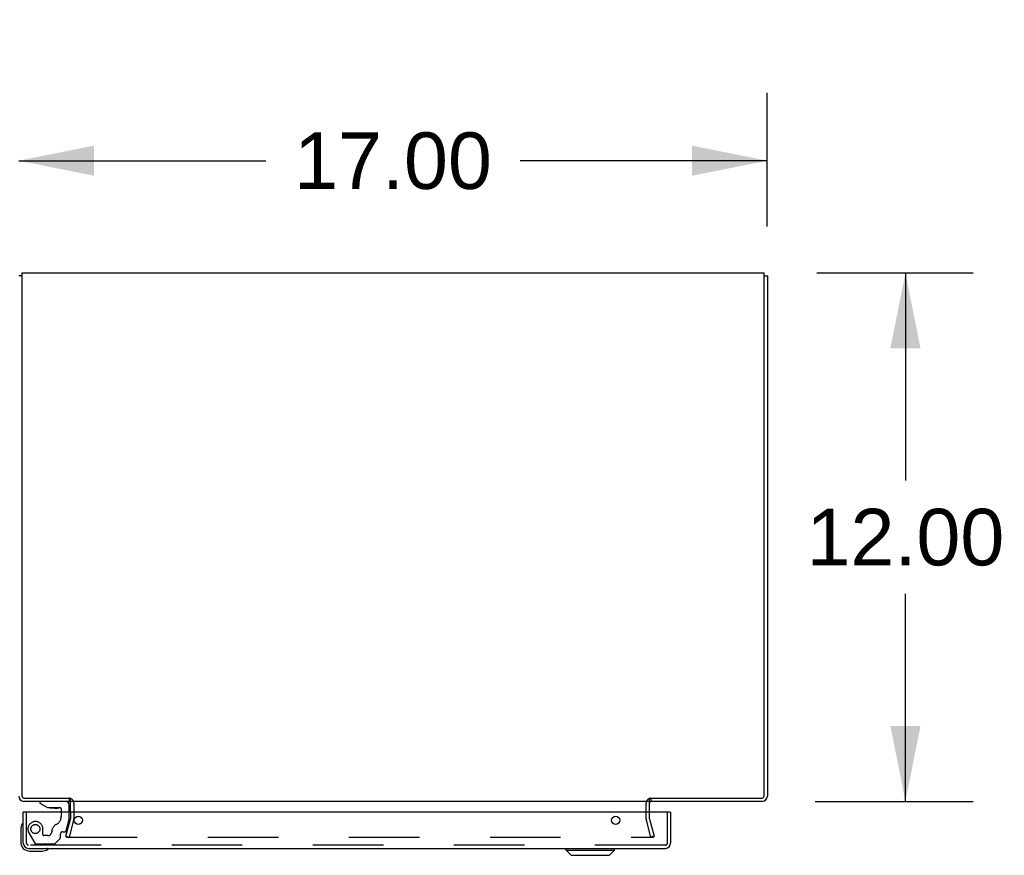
# Model space of a CAD drawing. Header units: inches. Extents: x 0 to 291, y 0 to 188.
# Tile 95 of 113: x 120 to 142, y 149 to 168. Entities that reach past the tile are written whole.
import ezdxf

# ---------------------------------------------------------------- set-up
doc = ezdxf.new("R2010")
doc.units = ezdxf.units.IN
doc.header["$LTSCALE"] = 16.018896
doc.header["$MEASUREMENT"] = 0
doc.linetypes.add('HIDDEN', pattern=[0.2, 0.1, -0.1])
doc.layers.get('0').update_dxf_attribs({"linetype": 'CONTINUOUS'})
for name, color, linetype in [('DEFAULT_2', 8, 'HIDDEN'), ('DIMENSIONS', 7, 'CONTINUOUS'), ('EXR_ENCLOSURE_DOOR_ASSEMBLY', 7, 'CONTINUOUS')]:
    doc.layers.add(name, color=color, linetype=linetype)
doc.styles.get("Standard").update_dxf_attribs({"font": 'arial.ttf'})
doc.dimstyles.new('DIMSTYLE_1', dxfattribs={"dimtxt": 1.284938, "dimasz": 1.713251, "dimexe": 0.09, "dimexo": 0.07, "dimgap": 0.0375, "dimtad": 0, "dimtih": 1, "dimtoh": 1, "dimzin": 4, "dimdsep": 46, "dimtxsty": 'Standard', "dimblk": '_FILLED', "dimblk1": '_FILLED', "dimblk2": '_FILLED', "dimcen": 0.09, "dimadec": 3, "dimazin": 1, "dimtfac": 1, "dimtdec": 3, "dimtofl": 0, "dimtmove": 0, "dimatfit": 3, "dimldrblk": '_FILLED', "dimfxl": 0, "dimtolj": 1, "dimtzin": 4, "dimarcsym": 0})

# ---------------------------------------------------------------- blocks, each defined once
blk = doc.blocks.new('_FILLED')
at = {"color": 0, "linetype": 'ByBlock'}
blk.add_solid([(0, 0), (-1, 0.2), (-1, -0.2)], dxfattribs=at)
blk = doc.blocks.new('*D15')
at = {"layer": 'DIMENSIONS', "color": 2, "linetype": 'Continuous'}
for p, q in [((136.581, 163.256), (136.581, 166.29)), ((119.581, 164.748), (125.194, 164.748)), ((136.581, 164.748), (130.969, 164.748))]:
    blk.add_line(p, q, dxfattribs=at)
at = {"layer": 'DIMENSIONS', "color": 2, "linetype": 'Continuous', "xscale": 1.7132508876, "yscale": 1.7132508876, "zscale": 1.7132508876, "rotation": 180}
blk.add_blockref('_FILLED', (119.581, 164.748), dxfattribs=at)
at = {"layer": 'DIMENSIONS', "color": 2, "linetype": 'Continuous', "xscale": 1.7132508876, "yscale": 1.7132508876, "zscale": 1.7132508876}
blk.add_blockref('_FILLED', (136.581, 164.748), dxfattribs=at)
at = {"layer": 'DIMENSIONS', "color": 2, "linetype": 'Continuous', "insert": (128.081, 165.391), "char_height": 1.2849, "width": 4.49012, "attachment_point": 2, "line_spacing_factor": 0.9}
blk.add_mtext('17.00', dxfattribs=at)
blk = doc.blocks.new('*D16')
at = {"layer": 'DIMENSIONS', "color": 2, "linetype": 'Continuous'}
for p, q in [((137.706, 162.2), (141.259, 162.2)), ((139.717, 162.2), (139.717, 157.485)), ((139.717, 150.2), (139.717, 154.915)), ((137.664, 150.2), (141.259, 150.2))]:
    blk.add_line(p, q, dxfattribs=at)
at = {"layer": 'DIMENSIONS', "color": 2, "linetype": 'Continuous', "xscale": 1.7132508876, "yscale": 1.7132508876, "zscale": 1.7132508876}
for p, rotation in [((139.717, 162.2), 90), ((139.717, 150.2), 270)]:
    blk.add_blockref('_FILLED', p, dxfattribs=dict(at, rotation=rotation))
at = {"layer": 'DIMENSIONS', "color": 2, "linetype": 'Continuous', "insert": (139.717, 156.843), "char_height": 1.2849, "width": 4.49012, "attachment_point": 2, "line_spacing_factor": 0.9}
blk.add_mtext('12.00', dxfattribs=at)

msp = doc.modelspace()

# ---------------------------------------------------------------- linework, layer by layer
at = {"color": 7, "linetype": 'Continuous'}
for p, q in [((119.6564, 162.1371), (119.5814, 162.1371)), ((136.5064, 162.1371), (136.5814, 162.1371)), ((120.7294, 150.2751), (120.7294, 150.2001)), ((120.738, 150.2708), (120.7297, 150.2312)), ((133.9248, 150.2708), (133.9334, 150.2298)), ((133.9334, 150.2751), (133.9334, 150.2001))]:
    msp.add_line(p, q, dxfattribs=at)
at = {"color": 3, "linetype": 'Continuous'}
for p, q in [((119.6564, 162.2001), (136.5064, 162.2001)), ((119.6564, 150.3201), (119.6564, 162.2001)), ((136.5064, 150.3201), (136.5064, 162.2001)), ((136.5814, 162.1371), (136.5814, 150.3171)), ((119.7014, 150.2751), (120.7334, 150.2751)), ((120.7383, 150.2706), (120.7369, 150.2718)), ((120.7564, 149.9571), (120.7564, 150.2532)), ((133.9064, 149.9571), (133.9064, 150.2532)), ((133.9156, 150.2623), (133.9186, 150.2651)), ((133.9186, 150.2651), (133.9245, 150.2706)), ((133.9245, 150.2706), (133.9272, 150.273)), ((133.9272, 150.273), (133.9294, 150.2751)), ((133.9294, 150.2751), (136.4614, 150.2751)), ((120.7294, 150.2001), (119.6984, 150.2001)), ((133.9064, 150.2001), (120.7564, 150.2001)), ((136.4644, 150.2001), (133.9334, 150.2001))]:
    msp.add_line(p, q, dxfattribs=at)
at = {"color": 7, "linetype": 'Continuous'}
for points in [[(120.7348, 150.2738), (120.7335, 150.2743), (120.7321, 150.2747)], [(133.928, 150.2738), (133.9287, 150.274), (133.9294, 150.2743), (133.9301, 150.2745), (133.9307, 150.2747), (133.9314, 150.2749), (133.9319, 150.275), (133.9325, 150.2751), (133.933, 150.2751)]]:
    msp.add_lwpolyline(points, dxfattribs=at)
at = {"color": 3, "linetype": 'Continuous'}
for points in [[(120.7369, 150.2718), (120.7344, 150.2741), (120.7334, 150.2751)], [(120.7564, 150.2532), (120.7549, 150.2548), (120.7533, 150.2564), (120.7518, 150.2579), (120.7502, 150.2594), (120.7487, 150.2609), (120.7472, 150.2623), (120.7456, 150.2637), (120.7383, 150.2706)], [(133.9064, 150.2532), (133.9079, 150.2548), (133.9095, 150.2564), (133.911, 150.2579), (133.9126, 150.2594), (133.9141, 150.2609), (133.9156, 150.2623)], [(120.723, 150.1992), (120.7239, 150.1992), (120.7249, 150.1993), (120.726, 150.1995), (120.7271, 150.1998), (120.7282, 150.2), (120.7294, 150.2001)], [(133.9398, 150.1992), (133.9395, 150.1992), (133.9392, 150.1992), (133.9388, 150.1992), (133.9384, 150.1992), (133.9379, 150.1993), (133.9374, 150.1993), (133.9369, 150.1995), (133.9364, 150.1996), (133.9359, 150.1997), (133.9354, 150.1999), (133.9348, 150.2), (133.9343, 150.2001), (133.9339, 150.2001), (133.9334, 150.2001)]]:
    msp.add_lwpolyline(points, dxfattribs=at)
for centre, radius, start, end in [((119.6984, 150.3171), 0.117, 180, 270), ((119.7014, 150.3201), 0.045, 180, 270), ((136.4614, 150.3201), 0.045, 270, 360), ((136.4644, 150.3171), 0.117, 270, 360), ((120.7144, 150.1581), 0.042, 78.17863, 90), ((120.7144, 150.1581), 0.042, 0, 75.16665), ((133.9484, 150.1581), 0.042, 90, 180)]:
    msp.add_arc(centre, radius, start, end, dxfattribs=at)
at = {"color": 7, "linetype": 'Continuous'}
for centre, start, end in [((119.6984, 150.3171), 180, 270), ((136.4644, 150.3171), 270, 360)]:
    msp.add_arc(centre, 0.042, start, end, dxfattribs=at)
at = {"layer": 'DEFAULT_2', "color": 8, "linetype": 'HIDDEN'}
for p, q in [((120.8314, 150.1581), (120.8314, 149.7995)), ((133.8314, 149.7995), (133.8314, 150.1581)), ((120.7564, 149.9571), (120.7564, 149.7995)), ((133.9064, 149.7995), (133.9064, 149.9571)), ((120.6521, 149.4069), (120.7555, 149.793)), ((120.828, 149.7736), (120.7245, 149.3875)), ((133.9383, 149.3875), (133.8348, 149.7736)), ((133.9073, 149.793), (134.0107, 149.4069)), ((120.6521, 149.4069), (120.7245, 149.3875)), ((120.6727, 149.3875), (133.9901, 149.3875)), ((134.0107, 149.4069), (133.9383, 149.3875))]:
    msp.add_line(p, q, dxfattribs=at)
for points in [[(120.6577, 149.402), (120.6577, 149.4026), (120.6578, 149.4041), (120.6581, 149.4055)], [(120.6727, 149.3875), (120.6712, 149.3876), (120.6697, 149.3878), (120.6682, 149.3882), (120.6668, 149.3887), (120.6654, 149.3893), (120.6641, 149.3901), (120.6629, 149.391), (120.6618, 149.392), (120.6608, 149.3931), (120.66, 149.3943), (120.6592, 149.3956), (120.6586, 149.3969), (120.6582, 149.3983), (120.6579, 149.3997), (120.6577, 149.4012), (120.6577, 149.402)], [(134.0051, 149.402), (134.0051, 149.4012), (134.0049, 149.3997), (134.0046, 149.3983), (134.0042, 149.3969), (134.0036, 149.3956), (134.0028, 149.3943), (134.002, 149.3931), (134.001, 149.392), (133.9999, 149.391), (133.9987, 149.3901), (133.9974, 149.3893), (133.996, 149.3887), (133.9946, 149.3882), (133.9931, 149.3878), (133.9916, 149.3876), (133.9901, 149.3875)], [(134.0047, 149.4055), (134.005, 149.4041), (134.0051, 149.4026), (134.0051, 149.402)]]:
    msp.add_lwpolyline(points, dxfattribs=at)
for centre, radius, start, end in [((120.7144, 150.1581), 0.117, 0, 78.17863), ((133.9484, 150.1581), 0.117, 101.82137, 180), ((120.7314, 149.7995), 0.025, 345, 360), ((120.7314, 149.7995), 0.1, 345, 360), ((133.9314, 149.7995), 0.1, 180, 195), ((133.9314, 149.7995), 0.025, 180, 195)]:
    msp.add_arc(centre, radius, start, end, dxfattribs=at)
at = {"layer": 'EXR_ENCLOSURE_DOOR_ASSEMBLY', "color": 7, "linetype": 'Continuous'}
for p, q in [((120.0599, 150.2001), (120.0599, 150.1611)), ((120.0599, 150.1611), (120.2359, 150.0621)), ((120.2359, 150.0621), (120.5129, 150.0621)), ((120.3944, 150.0456), (120.3244, 150.0456)), ((120.3944, 150.0456), (120.3948, 150.0456)), ((120.3948, 150.0456), (120.4644, 150.0456)), ((120.5439, 150.0311), (120.5439, 149.9571)), ((120.7289, 149.9571), (120.7289, 150.1211)), ((119.7009, 149.9571), (119.6859, 149.9571)), ((134.3709, 149.9571), (134.3859, 149.9571)), ((119.6726, 149.697), (119.6709, 149.6904)), ((119.6259, 149.5615), (119.6259, 149.2721)), ((119.8259, 149.0721), (120.1153, 149.0721)), ((120.2441, 149.1171), (120.2508, 149.1188)), ((132.0097, 149.0928), (132.0097, 149.1321)), ((132.0097, 149.0928), (133.1121, 149.0928)), ((132.1278, 148.9747), (132.0097, 149.0928)), ((132.1278, 148.9747), (132.994, 148.9747)), ((132.994, 148.9747), (133.1121, 149.0928)), ((133.1121, 149.0928), (133.1121, 149.1321))]:
    msp.add_line(p, q, dxfattribs=at)
at = {"layer": 'EXR_ENCLOSURE_DOOR_ASSEMBLY', "color": 3, "linetype": 'Continuous'}
for p, q in [((119.6859, 149.2491), (119.6859, 149.9571)), ((134.3709, 149.9571), (119.7009, 149.9571)), ((134.3859, 149.9571), (134.3859, 149.2491)), ((119.8029, 149.1321), (134.2689, 149.1321))]:
    msp.add_line(p, q, dxfattribs=at)
at = {"layer": 'EXR_ENCLOSURE_DOOR_ASSEMBLY', "color": 8, "linetype": 'HIDDEN'}
for p, q in [((119.7609, 149.2491), (119.7609, 149.9571)), ((120.5439, 149.9571), (120.5439, 149.8471)), ((120.7289, 149.7901), (120.7289, 149.9571)), ((134.3109, 149.2491), (134.3109, 149.9571)), ((120.6603, 149.5341), (120.7289, 149.7901)), ((119.8119, 149.4841), (119.9465, 149.2511)), ((120.1329, 149.4371), (120.1329, 149.5701)), ((120.2429, 149.4211), (120.1489, 149.4211)), ((120.406, 149.2449), (120.521, 149.36)), ((120.5269, 149.3741), (120.5269, 149.4521)), ((120.5859, 149.5111), (120.6304, 149.5111)), ((134.2689, 149.2071), (119.8029, 149.2071)), ((119.9724, 149.2361), (120.3848, 149.2361))]:
    msp.add_line(p, q, dxfattribs=at)
at = {"layer": 'EXR_ENCLOSURE_DOOR_ASSEMBLY', "color": 3, "linetype": 'Continuous'}
for centre in [(120.9359, 149.7691), (133.1359, 149.7691)]:
    msp.add_circle(centre, 0.094, dxfattribs=at)
at = {"layer": 'EXR_ENCLOSURE_DOOR_ASSEMBLY', "color": 8, "linetype": 'HIDDEN'}
msp.add_circle((119.9609, 149.5701), 0.103, dxfattribs=at)
at = {"layer": 'EXR_ENCLOSURE_DOOR_ASSEMBLY', "color": 7, "linetype": 'Continuous'}
for centre, radius, start, end in [((120.3244, 150.1356), 0.09, 234.81225, 270), ((120.4644, 150.1356), 0.09, 270, 304.92318), ((120.5129, 150.0311), 0.031, 0, 90), ((120.6499, 150.1211), 0.079, 0, 90), ((119.8759, 149.5615), 0.25, 149.11011, 180), ((119.6742, 149.6821), 0.015, 96.37959, 149.11011), ((119.6709, 149.6821), 0.015, 0, 83.62041), ((119.8259, 149.2721), 0.2, 180, 270), ((120.1153, 149.3221), 0.25, 270, 300.88989), ((120.2359, 149.1171), 0.015, 6.37959, 90), ((120.2359, 149.1205), 0.015, 300.88989, 353.62041)]:
    msp.add_arc(centre, radius, start, end, dxfattribs=at)
at = {"layer": 'EXR_ENCLOSURE_DOOR_ASSEMBLY', "color": 8, "linetype": 'HIDDEN'}
for centre, radius, start, end in [((120.3559, 149.8471), 0.188, 295.7418, 360), ((119.9609, 149.5701), 0.172, 0, 210), ((120.5179, 149.5111), 0.185, 115.7418, 180), ((120.1489, 149.4371), 0.016, 180, 270), ((120.2429, 149.5111), 0.09, 270, 360), ((120.5069, 149.3741), 0.02, 315, 360), ((120.5859, 149.4521), 0.059, 90, 180), ((120.6304, 149.5421), 0.031, 270, 345), ((119.8029, 149.2491), 0.042, 180, 270), ((119.9724, 149.2661), 0.03, 210, 270), ((120.3848, 149.2661), 0.03, 270, 315), ((134.2689, 149.2491), 0.042, 270, 360)]:
    msp.add_arc(centre, radius, start, end, dxfattribs=at)
at = {"layer": 'EXR_ENCLOSURE_DOOR_ASSEMBLY', "color": 3, "linetype": 'Continuous'}
for centre, start, end in [((119.8029, 149.2491), 180, 270), ((134.2689, 149.2491), 270, 360)]:
    msp.add_arc(centre, 0.117, start, end, dxfattribs=at)

# ---------------------------------------------------------------- dimensions: what is measured, and where the dimension line sits
at = {"layer": 'DIMENSIONS', "color": 2, "linetype": 'Continuous'}
dim = msp.add_linear_dim(base=(136.5814, 164.7483), p1=(119.5814, 167.9501), p2=(136.5814, 166.3602), dimstyle='DIMSTYLE_1', dxfattribs=at)
dim.commit()
dim.dimension.update_dxf_attribs({"geometry": '*D15', "text_midpoint": (128.136, 164.7411), "dimtype": 160})
dim = msp.add_linear_dim(base=(139.7173, 150.2001), p1=(137.6357, 162.2001), p2=(137.5937, 150.2001), angle=270, dimstyle='DIMSTYLE_1', dxfattribs=at)
dim.commit()
dim.dimension.update_dxf_attribs({"geometry": '*D16', "text_midpoint": (139.7719, 156.193), "dimtype": 160})

doc.saveas('drawing.dxf')
